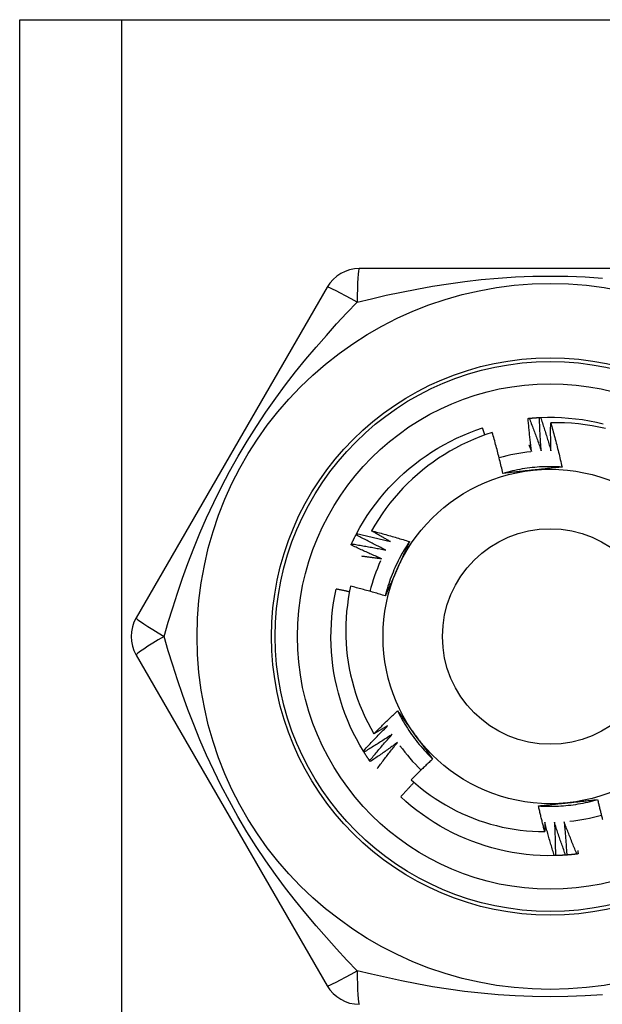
# Model space of a CAD drawing. Header units: inches. Extents: x 3.3 to 95.3, y 5.9 to 50.1.
# Tile 44 of 55: x 21.499 to 21.808, y 34.473 to 34.995. Entities that reach past the tile are written whole.
import ezdxf

# ---------------------------------------------------------------- set-up
doc = ezdxf.new("R2010")
doc.units = ezdxf.units.IN
doc.header["$MEASUREMENT"] = 0
doc.layers.add('Visible Edges(ANSI)', color=7, linetype='Continuous', lineweight=25)
doc.layers.add('Visible Tangent Edges(ANSI)', color=7, linetype='Continuous', lineweight=25)

msp = doc.modelspace()

# ---------------------------------------------------------------- linework, layer by layer
at = {"layer": 'Visible Edges(ANSI)'}
for p, q in [((21.49908, 34.99457), (21.55293, 34.99457)), ((21.49908, 21.54575), (21.49908, 34.99457)), ((21.55293, 34.99457), (22.00723, 34.99457)), ((21.88122, 34.86268), (21.67893, 34.86268)), ((21.66188, 34.85283), (21.56073, 34.67764)), ((21.67721, 34.72171), (21.67749, 34.72225)), ((21.56073, 34.65795), (21.66188, 34.48275)), ((21.68141, 34.60652), (21.68109, 34.60703)), ((21.68473, 34.60148), (21.68438, 34.60198)), ((21.7828, 34.55168), (21.7822, 34.55167))]:
    msp.add_line(p, q, dxfattribs=at)
at = {"layer": 'Visible Edges(ANSI)', "flags": 128}
for points in [[(21.77494, 34.78382), (21.77865, 34.78393), (21.78237, 34.78391), (21.78609, 34.78378), (21.7898, 34.78353), (21.79351, 34.78316), (21.79719, 34.78267), (21.80086, 34.78206), (21.80451, 34.78134), (21.80814, 34.78049)], [(21.76832, 34.78334), (21.76835, 34.78334), (21.76837, 34.78334), (21.7684, 34.78335), (21.76842, 34.78335), (21.76845, 34.78335), (21.76847, 34.78335), (21.7685, 34.78336), (21.76852, 34.78336), (21.76855, 34.78336), (21.76857, 34.78336), (21.7686, 34.78337), (21.76862, 34.78337), (21.76865, 34.78337), (21.76867, 34.78337), (21.7687, 34.78338), (21.76872, 34.78338), (21.76875, 34.78338), (21.76877, 34.78338), (21.7688, 34.78339), (21.76882, 34.78339), (21.76885, 34.78339), (21.76887, 34.78339), (21.7689, 34.7834), (21.76892, 34.7834)], [(21.77022, 34.76573), (21.77013, 34.76646), (21.77003, 34.76719), (21.76994, 34.76792), (21.76985, 34.76865), (21.76976, 34.76939), (21.76967, 34.77012), (21.76958, 34.77085), (21.7695, 34.77158), (21.76941, 34.77232), (21.76933, 34.77305), (21.76925, 34.77378), (21.76917, 34.77452), (21.76909, 34.77525), (21.76901, 34.77599), (21.76894, 34.77672), (21.76886, 34.77746), (21.76879, 34.77819), (21.76872, 34.77893), (21.76865, 34.77966), (21.76858, 34.7804), (21.76851, 34.78113), (21.76845, 34.78187), (21.76838, 34.7826), (21.76832, 34.78334)], [(21.76892, 34.7834), (21.76915, 34.78342), (21.76937, 34.78344), (21.7696, 34.78346), (21.76982, 34.78348), (21.77005, 34.7835), (21.77027, 34.78352), (21.7705, 34.78354), (21.77072, 34.78356), (21.77095, 34.78358), (21.77117, 34.78359), (21.7714, 34.78361), (21.77162, 34.78363), (21.77185, 34.78364), (21.77208, 34.78366), (21.7723, 34.78367), (21.77253, 34.78369), (21.77275, 34.7837), (21.77298, 34.78372), (21.7732, 34.78373), (21.77343, 34.78375), (21.77366, 34.78376), (21.77388, 34.78377), (21.77411, 34.78378), (21.77433, 34.78379)], [(21.76892, 34.7834), (21.7692, 34.78268), (21.76948, 34.78197), (21.76976, 34.78125), (21.77004, 34.78054), (21.77032, 34.77982), (21.77059, 34.77911), (21.77087, 34.77839), (21.77114, 34.77767), (21.77141, 34.77695), (21.77168, 34.77623), (21.77195, 34.77551), (21.77222, 34.77479), (21.77248, 34.77407), (21.77275, 34.77335), (21.77301, 34.77263), (21.77327, 34.77191), (21.77353, 34.77118), (21.77379, 34.77046), (21.77405, 34.76973), (21.77431, 34.76901), (21.77456, 34.76828), (21.77482, 34.76756), (21.77507, 34.76683), (21.77532, 34.76611)], [(21.77433, 34.78379), (21.77436, 34.78379), (21.77438, 34.7838), (21.77441, 34.7838), (21.77443, 34.7838), (21.77446, 34.7838), (21.77448, 34.7838), (21.77451, 34.7838), (21.77453, 34.7838), (21.77456, 34.7838), (21.77458, 34.78381), (21.77461, 34.78381), (21.77463, 34.78381), (21.77466, 34.78381), (21.77469, 34.78381), (21.77471, 34.78381), (21.77474, 34.78381), (21.77476, 34.78381), (21.77479, 34.78381), (21.77481, 34.78382), (21.77484, 34.78382), (21.77486, 34.78382), (21.77489, 34.78382), (21.77491, 34.78382), (21.77494, 34.78382)], [(21.77532, 34.76611), (21.77526, 34.76684), (21.7752, 34.76758), (21.77515, 34.76831), (21.7751, 34.76905), (21.77504, 34.76978), (21.77499, 34.77052), (21.77494, 34.77126), (21.7749, 34.77199), (21.77485, 34.77273), (21.77481, 34.77347), (21.77476, 34.7742), (21.77472, 34.77494), (21.77468, 34.77568), (21.77464, 34.77642), (21.7746, 34.77715), (21.77457, 34.77789), (21.77453, 34.77863), (21.7745, 34.77937), (21.77447, 34.7801), (21.77444, 34.78084), (21.77441, 34.78158), (21.77438, 34.78232), (21.77436, 34.78306), (21.77433, 34.78379)], [(21.77494, 34.78382), (21.77518, 34.78309), (21.77542, 34.78237), (21.77567, 34.78164), (21.77591, 34.78091), (21.77615, 34.78018), (21.77638, 34.77945), (21.77662, 34.77872), (21.77686, 34.77799), (21.77709, 34.77725), (21.77732, 34.77652), (21.77755, 34.77579), (21.77778, 34.77506), (21.77801, 34.77432), (21.77824, 34.77359), (21.77846, 34.77285), (21.77869, 34.77212), (21.77891, 34.77138), (21.77913, 34.77065), (21.77935, 34.76991), (21.77957, 34.76917), (21.77978, 34.76844), (21.78, 34.7677), (21.78021, 34.76696), (21.78043, 34.76622)], [(21.78043, 34.76622), (21.78041, 34.76684), (21.7804, 34.76745), (21.78038, 34.76807), (21.78037, 34.76868), (21.78036, 34.7693), (21.78034, 34.76991), (21.78033, 34.77053), (21.78032, 34.77114), (21.78032, 34.77176), (21.78031, 34.77237), (21.7803, 34.77299), (21.7803, 34.7736), (21.78029, 34.77422), (21.78029, 34.77483), (21.78029, 34.77545), (21.78029, 34.77607), (21.78029, 34.77668), (21.78029, 34.7773), (21.78029, 34.77791), (21.78029, 34.77853), (21.7803, 34.77914), (21.7803, 34.77976), (21.78031, 34.78038), (21.78031, 34.78099)], [(21.80936, 34.77797), (21.80579, 34.77876), (21.80219, 34.77943), (21.79858, 34.77998), (21.79495, 34.78042), (21.79131, 34.78074), (21.78765, 34.78094), (21.78398, 34.78103), (21.78031, 34.78099)], [(21.78031, 34.78099), (21.78059, 34.78002), (21.78087, 34.77905), (21.78114, 34.77808), (21.78141, 34.77711), (21.78168, 34.77614), (21.78195, 34.77517), (21.78221, 34.77419), (21.78247, 34.77322), (21.78273, 34.77225), (21.78299, 34.77127), (21.78324, 34.77029), (21.78349, 34.76932), (21.78374, 34.76834), (21.78399, 34.76736), (21.78423, 34.76638), (21.78447, 34.76541), (21.78471, 34.76443), (21.78495, 34.76345), (21.78518, 34.76246), (21.78541, 34.76148), (21.78564, 34.7605), (21.78587, 34.75952), (21.78609, 34.75853), (21.78631, 34.75755)], [(21.67749, 34.72225), (21.67929, 34.7255), (21.68119, 34.7287), (21.68319, 34.73184), (21.68529, 34.73491), (21.68749, 34.73791), (21.68978, 34.74084), (21.69217, 34.74369), (21.69464, 34.74647), (21.69721, 34.74917), (21.69985, 34.75178), (21.70258, 34.7543), (21.70539, 34.75674), (21.70828, 34.75909), (21.71124, 34.76134), (21.71427, 34.7635), (21.71737, 34.76556), (21.72054, 34.76751), (21.72376, 34.76937), (21.72704, 34.77112), (21.73038, 34.77277), (21.73377, 34.7743), (21.7372, 34.77573), (21.74068, 34.77705), (21.7442, 34.77826)], [(21.74936, 34.77584), (21.74602, 34.77473), (21.74272, 34.77351), (21.73944, 34.77219), (21.73622, 34.77077), (21.73304, 34.76925), (21.72991, 34.76763), (21.72684, 34.76592), (21.72383, 34.76411), (21.72087, 34.7622), (21.71798, 34.76021), (21.71515, 34.75812), (21.71239, 34.75595), (21.7097, 34.75368), (21.70708, 34.75133), (21.70453, 34.7489), (21.70205, 34.74638), (21.69967, 34.74379), (21.69736, 34.74113), (21.69515, 34.7384), (21.69302, 34.7356), (21.69099, 34.73273), (21.68905, 34.72981), (21.6872, 34.72682), (21.68545, 34.72377)], [(21.74546, 34.77453), (21.74541, 34.77468), (21.74536, 34.77484), (21.7453, 34.775), (21.74525, 34.77515), (21.7452, 34.77531), (21.74515, 34.77546), (21.7451, 34.77562), (21.74504, 34.77577), (21.74499, 34.77593), (21.74494, 34.77608), (21.74489, 34.77624), (21.74483, 34.77639), (21.74478, 34.77655), (21.74473, 34.7767), (21.74468, 34.77686), (21.74462, 34.77701), (21.74457, 34.77717), (21.74452, 34.77733), (21.74446, 34.77748), (21.74441, 34.77764), (21.74436, 34.77779), (21.74431, 34.77795), (21.74425, 34.7781), (21.7442, 34.77826)], [(21.75499, 34.7542), (21.75479, 34.75511), (21.75457, 34.75602), (21.75436, 34.75692), (21.75415, 34.75783), (21.75393, 34.75874), (21.75371, 34.75964), (21.75349, 34.76055), (21.75326, 34.76145), (21.75303, 34.76235), (21.75281, 34.76326), (21.75257, 34.76416), (21.75234, 34.76506), (21.7521, 34.76596), (21.75187, 34.76686), (21.75163, 34.76776), (21.75138, 34.76866), (21.75114, 34.76956), (21.75089, 34.77046), (21.75064, 34.77136), (21.75039, 34.77226), (21.75014, 34.77315), (21.74988, 34.77405), (21.74962, 34.77494), (21.74936, 34.77584)], [(21.76879, 34.76924), (21.76885, 34.76909), (21.76891, 34.76895), (21.76897, 34.7688), (21.76903, 34.76866), (21.76909, 34.76851), (21.76915, 34.76836), (21.76921, 34.76822), (21.76927, 34.76807), (21.76933, 34.76792), (21.76939, 34.76778), (21.76945, 34.76763), (21.76951, 34.76749), (21.76957, 34.76734), (21.76963, 34.76719), (21.76969, 34.76705), (21.76975, 34.7669), (21.76981, 34.76675), (21.76987, 34.76661), (21.76993, 34.76646), (21.76998, 34.76631), (21.77004, 34.76617), (21.7701, 34.76602), (21.77016, 34.76587), (21.77022, 34.76573)], [(21.78631, 34.75754), (21.78499, 34.75762), (21.78368, 34.75768), (21.78236, 34.75773), (21.78104, 34.75775), (21.77972, 34.75775), (21.7784, 34.75774), (21.77708, 34.7577), (21.77576, 34.75765), (21.77445, 34.75758), (21.77313, 34.75748), (21.77182, 34.75737), (21.7705, 34.75724), (21.76919, 34.75709), (21.76788, 34.75692), (21.76658, 34.75674), (21.76528, 34.75653), (21.76398, 34.7563), (21.76268, 34.75606), (21.76139, 34.7558), (21.7601, 34.75552), (21.75882, 34.75521), (21.75754, 34.75489), (21.75626, 34.75456), (21.75499, 34.7542)], [(21.77082, 34.75589), (21.77015, 34.75582), (21.76949, 34.75575), (21.76882, 34.75568), (21.76816, 34.75561), (21.7675, 34.75554), (21.76684, 34.75547), (21.76617, 34.7554), (21.76551, 34.75533), (21.76485, 34.75526), (21.76419, 34.75519), (21.76353, 34.75512), (21.76287, 34.75505), (21.76222, 34.75498), (21.76156, 34.75491), (21.7609, 34.75484), (21.76024, 34.75477), (21.75959, 34.7547), (21.75893, 34.75463), (21.75827, 34.75456), (21.75762, 34.75449), (21.75696, 34.75441), (21.7563, 34.75434), (21.75565, 34.75427), (21.75499, 34.7542)], [(21.78631, 34.75755), (21.78567, 34.75748), (21.78503, 34.75741), (21.78439, 34.75734), (21.78374, 34.75727), (21.7831, 34.7572), (21.78246, 34.75713), (21.78182, 34.75706), (21.78117, 34.75699), (21.78053, 34.75692), (21.77988, 34.75685), (21.77924, 34.75678), (21.7786, 34.75671), (21.77795, 34.75664), (21.7773, 34.75658), (21.77666, 34.75651), (21.77601, 34.75644), (21.77536, 34.75637), (21.77472, 34.7563), (21.77407, 34.75623), (21.77342, 34.75616), (21.77277, 34.7561), (21.77212, 34.75603), (21.77147, 34.75596), (21.77082, 34.75589)], [(21.6748, 34.71685), (21.6749, 34.71705), (21.67499, 34.71726), (21.67509, 34.71746), (21.67519, 34.71767), (21.67528, 34.71787), (21.67538, 34.71808), (21.67548, 34.71828), (21.67558, 34.71848), (21.67568, 34.71869), (21.67578, 34.71889), (21.67588, 34.71909), (21.67598, 34.7193), (21.67608, 34.7195), (21.67618, 34.7197), (21.67628, 34.7199), (21.67638, 34.7201), (21.67648, 34.72031), (21.67659, 34.72051), (21.67669, 34.72071), (21.67679, 34.72091), (21.6769, 34.72111), (21.677, 34.72131), (21.6771, 34.72151), (21.67721, 34.72171)], [(21.69295, 34.71359), (21.69229, 34.71391), (21.69162, 34.71423), (21.69096, 34.71456), (21.6903, 34.71489), (21.68964, 34.71522), (21.68898, 34.71555), (21.68832, 34.71588), (21.68766, 34.71621), (21.687, 34.71654), (21.68635, 34.71688), (21.68569, 34.71722), (21.68503, 34.71756), (21.68438, 34.71789), (21.68372, 34.71824), (21.68307, 34.71858), (21.68241, 34.71892), (21.68176, 34.71926), (21.68111, 34.71961), (21.68046, 34.71996), (21.67981, 34.72031), (21.67916, 34.72066), (21.67851, 34.72101), (21.67786, 34.72136), (21.67721, 34.72171)], [(21.67749, 34.72225), (21.67824, 34.72209), (21.67899, 34.72193), (21.67974, 34.72177), (21.68049, 34.72161), (21.68124, 34.72144), (21.68199, 34.72128), (21.68274, 34.72111), (21.68349, 34.72094), (21.68424, 34.72077), (21.68499, 34.7206), (21.68574, 34.72043), (21.68649, 34.72025), (21.68724, 34.72008), (21.68798, 34.7199), (21.68873, 34.71972), (21.68948, 34.71954), (21.69022, 34.71936), (21.69097, 34.71917), (21.69172, 34.71899), (21.69246, 34.7188), (21.69321, 34.71862), (21.69395, 34.71843), (21.6947, 34.71824), (21.69544, 34.71805)], [(21.68545, 34.72377), (21.68629, 34.72356), (21.68713, 34.72334), (21.68797, 34.72312), (21.6888, 34.7229), (21.68964, 34.72267), (21.69048, 34.72245), (21.69132, 34.72222), (21.69215, 34.72199), (21.69299, 34.72176), (21.69382, 34.72153), (21.69466, 34.72129), (21.69549, 34.72105), (21.69633, 34.72082), (21.69716, 34.72058), (21.69799, 34.72033), (21.69882, 34.72009), (21.69966, 34.71984), (21.70049, 34.7196), (21.70132, 34.71935), (21.70215, 34.7191), (21.70298, 34.71884), (21.70381, 34.71859), (21.70464, 34.71833), (21.70546, 34.71807)], [(21.69544, 34.71805), (21.69502, 34.71828), (21.6946, 34.71851), (21.69418, 34.71874), (21.69377, 34.71898), (21.69335, 34.71921), (21.69293, 34.71945), (21.69251, 34.71968), (21.69209, 34.71992), (21.69168, 34.72016), (21.69126, 34.72039), (21.69084, 34.72063), (21.69043, 34.72087), (21.69001, 34.72111), (21.68959, 34.72135), (21.68918, 34.72159), (21.68876, 34.72183), (21.68835, 34.72207), (21.68793, 34.72231), (21.68752, 34.72255), (21.6871, 34.7228), (21.68669, 34.72304), (21.68628, 34.72328), (21.68586, 34.72353), (21.68545, 34.72377)], [(21.67455, 34.7163), (21.67456, 34.71632), (21.67457, 34.71635), (21.67458, 34.71637), (21.67459, 34.71639), (21.6746, 34.71642), (21.67461, 34.71644), (21.67462, 34.71646), (21.67463, 34.71648), (21.67464, 34.71651), (21.67465, 34.71653), (21.67466, 34.71655), (21.67467, 34.71658), (21.67469, 34.7166), (21.6747, 34.71662), (21.67471, 34.71664), (21.67472, 34.71667), (21.67473, 34.71669), (21.67474, 34.71671), (21.67475, 34.71674), (21.67476, 34.71676), (21.67477, 34.71678), (21.67478, 34.7168), (21.67479, 34.71683), (21.6748, 34.71685)], [(21.69069, 34.709), (21.69001, 34.70929), (21.68933, 34.70958), (21.68865, 34.70987), (21.68798, 34.71016), (21.6873, 34.71046), (21.68662, 34.71075), (21.68595, 34.71105), (21.68527, 34.71135), (21.6846, 34.71165), (21.68392, 34.71195), (21.68325, 34.71225), (21.68258, 34.71255), (21.68191, 34.71286), (21.68123, 34.71317), (21.68056, 34.71347), (21.67989, 34.71378), (21.67922, 34.71409), (21.67855, 34.7144), (21.67788, 34.71472), (21.67722, 34.71503), (21.67655, 34.71535), (21.67588, 34.71566), (21.67521, 34.71598), (21.67455, 34.7163)], [(21.6748, 34.71685), (21.67556, 34.71673), (21.67632, 34.71661), (21.67708, 34.71649), (21.67783, 34.71636), (21.67859, 34.71624), (21.67935, 34.71611), (21.68011, 34.71598), (21.68086, 34.71586), (21.68162, 34.71572), (21.68238, 34.71559), (21.68313, 34.71546), (21.68389, 34.71532), (21.68465, 34.71519), (21.6854, 34.71505), (21.68616, 34.71491), (21.68691, 34.71477), (21.68767, 34.71462), (21.68842, 34.71448), (21.68918, 34.71434), (21.68993, 34.71419), (21.69069, 34.71404), (21.69144, 34.71389), (21.6922, 34.71374), (21.69295, 34.71359)], [(21.70547, 34.71807), (21.70474, 34.71697), (21.70403, 34.71586), (21.70333, 34.71474), (21.70265, 34.71361), (21.70199, 34.71247), (21.70134, 34.71132), (21.70072, 34.71016), (21.7001, 34.70899), (21.69951, 34.70781), (21.69893, 34.70662), (21.69837, 34.70543), (21.69783, 34.70423), (21.6973, 34.70302), (21.69679, 34.7018), (21.6963, 34.70058), (21.69583, 34.69935), (21.69537, 34.69811), (21.69494, 34.69686), (21.69452, 34.69561), (21.69412, 34.69436), (21.69374, 34.69309), (21.69337, 34.69183), (21.69303, 34.69055), (21.69271, 34.68927)], [(21.70546, 34.71807), (21.7052, 34.71748), (21.70494, 34.71689), (21.70468, 34.7163), (21.70442, 34.71571), (21.70416, 34.71512), (21.7039, 34.71452), (21.70364, 34.71393), (21.70338, 34.71334), (21.70312, 34.71275), (21.70285, 34.71216), (21.70259, 34.71156), (21.70233, 34.71097), (21.70207, 34.71038), (21.7018, 34.70979), (21.70154, 34.70919), (21.70127, 34.7086), (21.70101, 34.708), (21.70075, 34.70741), (21.70048, 34.70681), (21.70022, 34.70621), (21.69995, 34.70562), (21.69968, 34.70502), (21.69942, 34.70442), (21.69915, 34.70382)], [(21.6801, 34.71045), (21.68054, 34.71039), (21.68098, 34.71034), (21.68143, 34.71028), (21.68187, 34.71023), (21.68231, 34.71017), (21.68275, 34.71011), (21.68319, 34.71006), (21.68363, 34.71), (21.68407, 34.70994), (21.68452, 34.70988), (21.68496, 34.70982), (21.6854, 34.70976), (21.68584, 34.7097), (21.68628, 34.70964), (21.68672, 34.70958), (21.68716, 34.70952), (21.6876, 34.70945), (21.68804, 34.70939), (21.68849, 34.70933), (21.68893, 34.70926), (21.68937, 34.7092), (21.68981, 34.70913), (21.69025, 34.70907), (21.69069, 34.709)], [(21.69915, 34.70382), (21.69888, 34.70321), (21.69861, 34.7026), (21.69834, 34.70199), (21.69806, 34.70138), (21.69779, 34.70078), (21.69752, 34.70017), (21.69725, 34.69956), (21.69698, 34.69895), (21.69671, 34.69835), (21.69644, 34.69774), (21.69618, 34.69713), (21.69591, 34.69653), (21.69564, 34.69592), (21.69537, 34.69532), (21.6951, 34.69471), (21.69483, 34.69411), (21.69457, 34.6935), (21.6943, 34.6929), (21.69403, 34.69229), (21.69377, 34.69169), (21.6935, 34.69109), (21.69324, 34.69048), (21.69297, 34.68988), (21.69271, 34.68928)], [(21.68109, 34.60703), (21.6792, 34.61023), (21.67741, 34.61349), (21.67572, 34.61681), (21.67414, 34.62018), (21.67267, 34.6236), (21.67131, 34.62706), (21.67006, 34.63056), (21.66893, 34.63411), (21.6679, 34.63768), (21.667, 34.64129), (21.66621, 34.64492), (21.66553, 34.64858), (21.66498, 34.65226), (21.66454, 34.65596), (21.66422, 34.65966), (21.66402, 34.66338), (21.66394, 34.6671), (21.66397, 34.67082), (21.66413, 34.67453), (21.6644, 34.67824), (21.6648, 34.68194), (21.66531, 34.68563), (21.66594, 34.68929), (21.66669, 34.69294)], [(21.67372, 34.69144), (21.67342, 34.6915), (21.67313, 34.69157), (21.67284, 34.69163), (21.67255, 34.6917), (21.67225, 34.69176), (21.67196, 34.69182), (21.67167, 34.69189), (21.67138, 34.69195), (21.67108, 34.69201), (21.67079, 34.69208), (21.6705, 34.69214), (21.67021, 34.6922), (21.66991, 34.69227), (21.66962, 34.69233), (21.66933, 34.69239), (21.66903, 34.69245), (21.66874, 34.69251), (21.66845, 34.69257), (21.66815, 34.69264), (21.66786, 34.6927), (21.66757, 34.69276), (21.66727, 34.69282), (21.66698, 34.69288), (21.66669, 34.69294)], [(21.67433, 34.69443), (21.67366, 34.69112), (21.67308, 34.6878), (21.67261, 34.68446), (21.67224, 34.68111), (21.67197, 34.67774), (21.67181, 34.67436), (21.67176, 34.67098), (21.67181, 34.6676), (21.67197, 34.66422), (21.67223, 34.66085), (21.6726, 34.6575), (21.67307, 34.65416), (21.67364, 34.65083), (21.67432, 34.64753), (21.6751, 34.64425), (21.67599, 34.641), (21.67698, 34.63777), (21.67806, 34.63457), (21.67926, 34.63141), (21.68055, 34.62828), (21.68193, 34.62519), (21.68342, 34.62216), (21.685, 34.61918), (21.68666, 34.61625)], [(21.69271, 34.68928), (21.69195, 34.68951), (21.69118, 34.68974), (21.69042, 34.68997), (21.68966, 34.6902), (21.6889, 34.69043), (21.68814, 34.69065), (21.68737, 34.69088), (21.68661, 34.6911), (21.68585, 34.69132), (21.68508, 34.69154), (21.68432, 34.69175), (21.68355, 34.69197), (21.68279, 34.69218), (21.68202, 34.6924), (21.68125, 34.69261), (21.68049, 34.69282), (21.67972, 34.69302), (21.67895, 34.69323), (21.67818, 34.69343), (21.67741, 34.69363), (21.67664, 34.69383), (21.67588, 34.69403), (21.67511, 34.69423), (21.67433, 34.69443)], [(21.68666, 34.61625), (21.68718, 34.61676), (21.68769, 34.61727), (21.6882, 34.61778), (21.68872, 34.6183), (21.68924, 34.61881), (21.68975, 34.61931), (21.69027, 34.61982), (21.69079, 34.62033), (21.69131, 34.62084), (21.69183, 34.62134), (21.69235, 34.62185), (21.69288, 34.62235), (21.6934, 34.62285), (21.69393, 34.62335), (21.69445, 34.62385), (21.69498, 34.62435), (21.69551, 34.62485), (21.69604, 34.62535), (21.69656, 34.62585), (21.6971, 34.62634), (21.69763, 34.62684), (21.69816, 34.62733), (21.69869, 34.62783), (21.69923, 34.62832)], [(21.69923, 34.62832), (21.69961, 34.6278), (21.69999, 34.62728), (21.70037, 34.62676), (21.70075, 34.62623), (21.70114, 34.62571), (21.70152, 34.62519), (21.7019, 34.62467), (21.70228, 34.62415), (21.70266, 34.62362), (21.70305, 34.6231), (21.70343, 34.62258), (21.70381, 34.62205), (21.70419, 34.62153), (21.70457, 34.621), (21.70496, 34.62048), (21.70534, 34.61995), (21.70572, 34.61943), (21.7061, 34.6189), (21.70649, 34.61837), (21.70687, 34.61784), (21.70726, 34.61732), (21.70764, 34.61679), (21.70802, 34.61626), (21.70841, 34.61573)], [(21.69923, 34.62832), (21.69982, 34.62714), (21.70043, 34.62597), (21.70105, 34.6248), (21.70169, 34.62365), (21.70235, 34.62251), (21.70302, 34.62137), (21.70371, 34.62025), (21.70441, 34.61913), (21.70514, 34.61803), (21.70587, 34.61693), (21.70663, 34.61585), (21.7074, 34.61478), (21.70818, 34.61372), (21.70898, 34.61267), (21.7098, 34.61163), (21.71063, 34.61061), (21.71147, 34.6096), (21.71233, 34.6086), (21.71321, 34.60761), (21.71409, 34.60663), (21.715, 34.60567), (21.71591, 34.60472), (21.71684, 34.60379), (21.71779, 34.60287)], [(21.68109, 34.60703), (21.68161, 34.6076), (21.68213, 34.60817), (21.68265, 34.60873), (21.68317, 34.6093), (21.68369, 34.60986), (21.68422, 34.61042), (21.68474, 34.61098), (21.68527, 34.61154), (21.68579, 34.6121), (21.68632, 34.61266), (21.68685, 34.61322), (21.68738, 34.61377), (21.68791, 34.61433), (21.68844, 34.61488), (21.68898, 34.61544), (21.68951, 34.61599), (21.69005, 34.61654), (21.69058, 34.61709), (21.69112, 34.61764), (21.69166, 34.61819), (21.6922, 34.61874), (21.69274, 34.61928), (21.69328, 34.61983), (21.69383, 34.62037)], [(21.69383, 34.62037), (21.69353, 34.6202), (21.69323, 34.62002), (21.69294, 34.61985), (21.69264, 34.61967), (21.69234, 34.6195), (21.69204, 34.61933), (21.69175, 34.61915), (21.69145, 34.61898), (21.69115, 34.61881), (21.69085, 34.61863), (21.69056, 34.61846), (21.69026, 34.61829), (21.68996, 34.61812), (21.68966, 34.61795), (21.68936, 34.61777), (21.68906, 34.6176), (21.68876, 34.61743), (21.68846, 34.61726), (21.68816, 34.61709), (21.68786, 34.61692), (21.68756, 34.61675), (21.68726, 34.61658), (21.68696, 34.61641), (21.68666, 34.61625)], [(21.6964, 34.61596), (21.69579, 34.61555), (21.69517, 34.61515), (21.69455, 34.61474), (21.69394, 34.61434), (21.69332, 34.61393), (21.6927, 34.61353), (21.69208, 34.61313), (21.69146, 34.61273), (21.69084, 34.61234), (21.69021, 34.61194), (21.68959, 34.61155), (21.68897, 34.61115), (21.68834, 34.61076), (21.68771, 34.61037), (21.68709, 34.60998), (21.68646, 34.60959), (21.68583, 34.6092), (21.6852, 34.60881), (21.68457, 34.60843), (21.68394, 34.60804), (21.68331, 34.60766), (21.68268, 34.60728), (21.68205, 34.6069), (21.68141, 34.60652)], [(21.68438, 34.60198), (21.68487, 34.60257), (21.68536, 34.60316), (21.68585, 34.60375), (21.68634, 34.60434), (21.68683, 34.60493), (21.68732, 34.60552), (21.68782, 34.60611), (21.68832, 34.6067), (21.68881, 34.60728), (21.68931, 34.60787), (21.68981, 34.60845), (21.69031, 34.60904), (21.69081, 34.60962), (21.69131, 34.6102), (21.69182, 34.61078), (21.69232, 34.61136), (21.69283, 34.61194), (21.69334, 34.61251), (21.69384, 34.61309), (21.69435, 34.61367), (21.69486, 34.61424), (21.69538, 34.61481), (21.69589, 34.61539), (21.6964, 34.61596)], [(21.70841, 34.61573), (21.7088, 34.61519), (21.7092, 34.61465), (21.70959, 34.61411), (21.70998, 34.61357), (21.71037, 34.61303), (21.71076, 34.61249), (21.71115, 34.61195), (21.71155, 34.61141), (21.71194, 34.61088), (21.71233, 34.61034), (21.71272, 34.6098), (21.71311, 34.60927), (21.7135, 34.60873), (21.71389, 34.6082), (21.71428, 34.60766), (21.71467, 34.60713), (21.71506, 34.6066), (21.71545, 34.60606), (21.71584, 34.60553), (21.71623, 34.605), (21.71662, 34.60446), (21.71701, 34.60393), (21.7174, 34.6034), (21.71779, 34.60287)], [(21.68438, 34.60198), (21.68425, 34.60216), (21.68413, 34.60235), (21.684, 34.60254), (21.68387, 34.60273), (21.68375, 34.60291), (21.68362, 34.6031), (21.68349, 34.60329), (21.68337, 34.60348), (21.68324, 34.60366), (21.68312, 34.60385), (21.68299, 34.60404), (21.68287, 34.60423), (21.68275, 34.60442), (21.68262, 34.60461), (21.6825, 34.6048), (21.68238, 34.60499), (21.68226, 34.60518), (21.68213, 34.60537), (21.68201, 34.60556), (21.68189, 34.60575), (21.68177, 34.60594), (21.68165, 34.60614), (21.68153, 34.60633), (21.68141, 34.60652)], [(21.69921, 34.61169), (21.69861, 34.61125), (21.69802, 34.61081), (21.69742, 34.61037), (21.69683, 34.60994), (21.69623, 34.6095), (21.69563, 34.60907), (21.69503, 34.60864), (21.69444, 34.60821), (21.69383, 34.60778), (21.69323, 34.60735), (21.69263, 34.60693), (21.69203, 34.6065), (21.69142, 34.60607), (21.69082, 34.60565), (21.69021, 34.60523), (21.68961, 34.60481), (21.689, 34.60439), (21.68839, 34.60397), (21.68778, 34.60355), (21.68717, 34.60314), (21.68656, 34.60272), (21.68595, 34.60231), (21.68534, 34.60189), (21.68473, 34.60148)], [(21.68844, 34.5978), (21.68888, 34.59839), (21.68932, 34.59897), (21.68975, 34.59956), (21.69019, 34.60014), (21.69063, 34.60073), (21.69107, 34.60131), (21.69152, 34.6019), (21.69196, 34.60248), (21.69241, 34.60306), (21.69285, 34.60364), (21.6933, 34.60422), (21.69375, 34.6048), (21.6942, 34.60538), (21.69465, 34.60595), (21.6951, 34.60653), (21.69555, 34.60711), (21.696, 34.60768), (21.69646, 34.60826), (21.69691, 34.60883), (21.69737, 34.6094), (21.69783, 34.60997), (21.69829, 34.61055), (21.69875, 34.61112), (21.69921, 34.61169)], [(21.71779, 34.60287), (21.7173, 34.60242), (21.71682, 34.60197), (21.71634, 34.60152), (21.71586, 34.60107), (21.71538, 34.60062), (21.7149, 34.60017), (21.71443, 34.59971), (21.71395, 34.59926), (21.71347, 34.5988), (21.713, 34.59835), (21.71253, 34.59789), (21.71205, 34.59743), (21.71158, 34.59698), (21.71111, 34.59652), (21.71064, 34.59606), (21.71017, 34.5956), (21.7097, 34.59513), (21.70923, 34.59467), (21.70876, 34.59421), (21.7083, 34.59374), (21.70783, 34.59328), (21.70737, 34.59281), (21.7069, 34.59235), (21.70644, 34.59188)], [(21.70644, 34.59188), (21.70886, 34.58973), (21.71135, 34.58766), (21.71389, 34.58567), (21.7165, 34.58376), (21.71916, 34.58193), (21.72187, 34.58018), (21.72464, 34.57851), (21.72746, 34.57693), (21.73033, 34.57544), (21.73325, 34.57404), (21.73621, 34.57272), (21.73922, 34.5715), (21.74225, 34.57037), (21.74532, 34.56934), (21.74841, 34.5684), (21.75153, 34.56756), (21.75468, 34.56682), (21.75784, 34.56617), (21.76102, 34.56563), (21.76422, 34.56518), (21.76744, 34.56484), (21.77066, 34.56459), (21.7739, 34.56444), (21.77714, 34.5644)], [(21.70796, 34.59051), (21.70766, 34.5902), (21.70736, 34.58988), (21.70706, 34.58957), (21.70677, 34.58925), (21.70647, 34.58893), (21.70617, 34.58862), (21.70587, 34.5883), (21.70557, 34.58798), (21.70528, 34.58766), (21.70498, 34.58735), (21.70469, 34.58703), (21.70439, 34.58671), (21.70409, 34.58639), (21.7038, 34.58607), (21.7035, 34.58575), (21.70321, 34.58543), (21.70292, 34.58511), (21.70262, 34.58479), (21.70233, 34.58446), (21.70204, 34.58414), (21.70174, 34.58382), (21.70145, 34.5835), (21.70116, 34.58317), (21.70087, 34.58285)], [(21.7822, 34.55167), (21.77848, 34.55166), (21.77476, 34.55177), (21.77105, 34.552), (21.76734, 34.55235), (21.76365, 34.55282), (21.75998, 34.5534), (21.75633, 34.55411), (21.7527, 34.55492), (21.7491, 34.55586), (21.74553, 34.55691), (21.742, 34.55807), (21.7385, 34.55935), (21.73505, 34.56074), (21.73164, 34.56223), (21.72829, 34.56384), (21.72498, 34.56555), (21.72174, 34.56737), (21.71855, 34.56929), (21.71543, 34.57131), (21.71237, 34.57343), (21.70938, 34.57564), (21.70647, 34.57795), (21.70363, 34.58036), (21.70087, 34.58285)], [(21.77384, 34.57805), (21.77516, 34.57796), (21.77647, 34.5779), (21.77779, 34.57786), (21.77911, 34.57784), (21.78043, 34.57783), (21.78175, 34.57785), (21.78307, 34.57789), (21.78439, 34.57794), (21.7857, 34.57801), (21.78702, 34.5781), (21.78833, 34.57822), (21.78965, 34.57835), (21.79096, 34.5785), (21.79227, 34.57866), (21.79357, 34.57885), (21.79487, 34.57906), (21.79617, 34.57928), (21.79747, 34.57953), (21.79876, 34.57979), (21.80005, 34.58007), (21.80133, 34.58037), (21.80261, 34.58069), (21.80389, 34.58103), (21.80516, 34.58139)], [(21.78933, 34.5797), (21.79, 34.57977), (21.79066, 34.57984), (21.79133, 34.57991), (21.79199, 34.57998), (21.79265, 34.58005), (21.79331, 34.58012), (21.79398, 34.58018), (21.79464, 34.58025), (21.7953, 34.58032), (21.79596, 34.58039), (21.79662, 34.58046), (21.79728, 34.58053), (21.79793, 34.58061), (21.79859, 34.58068), (21.79925, 34.58075), (21.79991, 34.58082), (21.80057, 34.58089), (21.80122, 34.58096), (21.80188, 34.58103), (21.80253, 34.5811), (21.80319, 34.58117), (21.80385, 34.58124), (21.8045, 34.58132), (21.80516, 34.58139)], [(21.80516, 34.58139), (21.80527, 34.58088), (21.80539, 34.58037), (21.80551, 34.57986), (21.80563, 34.57936), (21.80575, 34.57885), (21.80587, 34.57834), (21.80599, 34.57783), (21.80611, 34.57733), (21.80623, 34.57682), (21.80635, 34.57631), (21.80648, 34.5758), (21.8066, 34.5753), (21.80673, 34.57479), (21.80685, 34.57429), (21.80698, 34.57378), (21.80711, 34.57327), (21.80723, 34.57277), (21.80736, 34.57226), (21.80749, 34.57176), (21.80762, 34.57125), (21.80775, 34.57075)], [(21.77384, 34.57804), (21.77448, 34.57811), (21.77512, 34.57818), (21.77576, 34.57825), (21.77641, 34.57832), (21.77705, 34.57839), (21.77769, 34.57846), (21.77833, 34.57853), (21.77898, 34.5786), (21.77962, 34.57867), (21.78027, 34.57874), (21.78091, 34.57881), (21.78155, 34.57887), (21.7822, 34.57894), (21.78285, 34.57901), (21.78349, 34.57908), (21.78414, 34.57915), (21.78479, 34.57922), (21.78543, 34.57929), (21.78608, 34.57935), (21.78673, 34.57942), (21.78738, 34.57949), (21.78803, 34.57956), (21.78868, 34.57963), (21.78933, 34.5797)], [(21.77714, 34.5644), (21.77699, 34.56496), (21.77685, 34.56553), (21.7767, 34.5661), (21.77656, 34.56666), (21.77641, 34.56723), (21.77627, 34.5678), (21.77613, 34.56836), (21.77599, 34.56893), (21.77585, 34.5695), (21.77571, 34.57007), (21.77557, 34.57063), (21.77543, 34.5712), (21.77529, 34.57177), (21.77516, 34.57234), (21.77502, 34.57291), (21.77489, 34.57348), (21.77475, 34.57405), (21.77462, 34.57462), (21.77449, 34.57519), (21.77436, 34.57576), (21.77422, 34.57633), (21.7741, 34.5769), (21.77397, 34.57747), (21.77384, 34.57804)], [(21.77717, 34.56941), (21.77717, 34.5692), (21.77717, 34.56899), (21.77717, 34.56878), (21.77717, 34.56857), (21.77717, 34.56837), (21.77717, 34.56816), (21.77717, 34.56795), (21.77717, 34.56774), (21.77717, 34.56753), (21.77717, 34.56732), (21.77716, 34.56711), (21.77716, 34.5669), (21.77716, 34.5667), (21.77716, 34.56649), (21.77716, 34.56628), (21.77716, 34.56607), (21.77716, 34.56586), (21.77715, 34.56565), (21.77715, 34.56544), (21.77715, 34.56523), (21.77715, 34.56502), (21.77715, 34.56482), (21.77714, 34.56461), (21.77714, 34.5644)], [(21.7822, 34.55167), (21.78197, 34.55241), (21.78175, 34.55314), (21.78153, 34.55387), (21.7813, 34.55461), (21.78108, 34.55535), (21.78087, 34.55608), (21.78065, 34.55682), (21.78043, 34.55756), (21.78022, 34.55829), (21.78, 34.55903), (21.77979, 34.55977), (21.77958, 34.56051), (21.77937, 34.56125), (21.77917, 34.56199), (21.77896, 34.56273), (21.77875, 34.56347), (21.77855, 34.56421), (21.77835, 34.56495), (21.77815, 34.56569), (21.77795, 34.56644), (21.77775, 34.56718), (21.77756, 34.56792), (21.77736, 34.56867), (21.77717, 34.56941)], [(21.78228, 34.56939), (21.78232, 34.56865), (21.78235, 34.56792), (21.78239, 34.56718), (21.78242, 34.56644), (21.78246, 34.56571), (21.78249, 34.56497), (21.78252, 34.56423), (21.78255, 34.56349), (21.78257, 34.56276), (21.7826, 34.56202), (21.78262, 34.56128), (21.78265, 34.56054), (21.78267, 34.55981), (21.78269, 34.55907), (21.7827, 34.55833), (21.78272, 34.55759), (21.78274, 34.55685), (21.78275, 34.55612), (21.78276, 34.55538), (21.78277, 34.55464), (21.78278, 34.5539), (21.78279, 34.55316), (21.7828, 34.55242), (21.7828, 34.55168)], [(21.78822, 34.55194), (21.78796, 34.55266), (21.7877, 34.55338), (21.78744, 34.5541), (21.78718, 34.55483), (21.78692, 34.55555), (21.78666, 34.55627), (21.78641, 34.557), (21.78615, 34.55772), (21.7859, 34.55845), (21.78565, 34.55917), (21.7854, 34.5599), (21.78515, 34.56063), (21.7849, 34.56135), (21.78466, 34.56208), (21.78441, 34.56281), (21.78417, 34.56354), (21.78393, 34.56427), (21.78369, 34.565), (21.78345, 34.56573), (21.78321, 34.56646), (21.78298, 34.56719), (21.78274, 34.56793), (21.78251, 34.56866), (21.78228, 34.56939)], [(21.78738, 34.56964), (21.78746, 34.5689), (21.78754, 34.56817), (21.78761, 34.56744), (21.78768, 34.5667), (21.78775, 34.56597), (21.78782, 34.56523), (21.78789, 34.5645), (21.78796, 34.56376), (21.78802, 34.56303), (21.78809, 34.56229), (21.78815, 34.56156), (21.78821, 34.56082), (21.78827, 34.56009), (21.78833, 34.55935), (21.78838, 34.55861), (21.78844, 34.55788), (21.78849, 34.55714), (21.78854, 34.5564), (21.78859, 34.55567), (21.78864, 34.55493), (21.78869, 34.55419), (21.78874, 34.55346), (21.78878, 34.55272), (21.78883, 34.55198)], [(21.79423, 34.55252), (21.79393, 34.55322), (21.79363, 34.55393), (21.79333, 34.55464), (21.79303, 34.55535), (21.79274, 34.55606), (21.79244, 34.55677), (21.79215, 34.55748), (21.79186, 34.55819), (21.79157, 34.5589), (21.79128, 34.55961), (21.79099, 34.56032), (21.79071, 34.56104), (21.79042, 34.56175), (21.79014, 34.56246), (21.78986, 34.56318), (21.78958, 34.56389), (21.7893, 34.56461), (21.78902, 34.56533), (21.78874, 34.56604), (21.78847, 34.56676), (21.7882, 34.56748), (21.78792, 34.5682), (21.78765, 34.56892), (21.78738, 34.56964)], [(21.79463, 34.55436), (21.79463, 34.55429), (21.79464, 34.55421), (21.79465, 34.55414), (21.79466, 34.55407), (21.79467, 34.55399), (21.79468, 34.55392), (21.79469, 34.55385), (21.79469, 34.55377), (21.7947, 34.5537), (21.79471, 34.55362), (21.79472, 34.55355), (21.79473, 34.55348), (21.79474, 34.5534), (21.79474, 34.55333), (21.79475, 34.55326), (21.79476, 34.55318), (21.79477, 34.55311), (21.79478, 34.55303), (21.79478, 34.55296), (21.79479, 34.55289), (21.7948, 34.55281), (21.79481, 34.55274), (21.79482, 34.55267), (21.79483, 34.55259)], [(21.78822, 34.55194), (21.788, 34.55192), (21.78777, 34.55191), (21.78755, 34.55189), (21.78732, 34.55188), (21.7871, 34.55186), (21.78687, 34.55185), (21.78664, 34.55184), (21.78642, 34.55183), (21.78619, 34.55181), (21.78597, 34.5518), (21.78574, 34.55179), (21.78552, 34.55178), (21.78529, 34.55177), (21.78506, 34.55176), (21.78484, 34.55175), (21.78461, 34.55174), (21.78439, 34.55173), (21.78416, 34.55172), (21.78393, 34.55172), (21.78371, 34.55171), (21.78348, 34.5517), (21.78326, 34.5517), (21.78303, 34.55169), (21.7828, 34.55168)], [(21.78883, 34.55198), (21.7888, 34.55198), (21.78878, 34.55198), (21.78875, 34.55198), (21.78873, 34.55197), (21.7887, 34.55197), (21.78868, 34.55197), (21.78865, 34.55197), (21.78863, 34.55197), (21.7886, 34.55197), (21.78858, 34.55196), (21.78855, 34.55196), (21.78853, 34.55196), (21.7885, 34.55196), (21.78848, 34.55196), (21.78845, 34.55195), (21.78843, 34.55195), (21.7884, 34.55195), (21.78837, 34.55195), (21.78835, 34.55195), (21.78832, 34.55195), (21.7883, 34.55194), (21.78827, 34.55194), (21.78825, 34.55194), (21.78822, 34.55194)], [(21.79423, 34.55252), (21.794, 34.55249), (21.79378, 34.55246), (21.79355, 34.55244), (21.79333, 34.55241), (21.7931, 34.55239), (21.79288, 34.55236), (21.79265, 34.55234), (21.79243, 34.55231), (21.7922, 34.55229), (21.79198, 34.55226), (21.79175, 34.55224), (21.79153, 34.55222), (21.7913, 34.5522), (21.79108, 34.55217), (21.79085, 34.55215), (21.79063, 34.55213), (21.7904, 34.55211), (21.79018, 34.55209), (21.78995, 34.55207), (21.78973, 34.55205), (21.7895, 34.55204), (21.78928, 34.55202), (21.78905, 34.552), (21.78883, 34.55198)], [(21.79483, 34.55259), (21.7948, 34.55259), (21.79478, 34.55259), (21.79475, 34.55258), (21.79473, 34.55258), (21.7947, 34.55258), (21.79468, 34.55257), (21.79465, 34.55257), (21.79463, 34.55257), (21.7946, 34.55256), (21.79458, 34.55256), (21.79455, 34.55256), (21.79453, 34.55255), (21.7945, 34.55255), (21.79448, 34.55255), (21.79445, 34.55255), (21.79443, 34.55254), (21.7944, 34.55254), (21.79438, 34.55254), (21.79435, 34.55253), (21.79433, 34.55253), (21.7943, 34.55253), (21.79428, 34.55252), (21.79425, 34.55252), (21.79423, 34.55252)]]:
    msp.add_lwpolyline(points, dxfattribs=at)
at = {"layer": 'Visible Edges(ANSI)'}
for radius in [0.18701, 0.13386, 0.08858]:
    msp.add_circle((21.78008, 34.66779), radius, dxfattribs=at)
for centre, radius, start, end in [((21.67893, 34.84299), 0.01969, 90, 150), ((21.78008, 34.66779), 0.09843, 96.0181, 105.9569), ((21.78008, 34.66779), 0.09843, 156.0181, 165.9569), ((21.57778, 34.66779), 0.01969, 150, 210), ((21.78008, 34.66779), 0.09843, 216.0181, 225.9569), ((21.78008, 34.66779), 0.09843, 276.0181, 285.9569), ((21.67893, 34.4926), 0.01969, 210, 270)]:
    msp.add_arc(centre, radius, start, end, dxfattribs=at)
at = {"layer": 'Visible Tangent Edges(ANSI)'}
msp.add_line((21.55293, 34.99457), (21.55293, 21.54575), dxfattribs=at)
at = {"layer": 'Visible Tangent Edges(ANSI)', "flags": 128}
for points in [[(21.67783, 34.84489), (21.68544, 34.84675), (21.69324, 34.84855), (21.70122, 34.85026), (21.70937, 34.85187), (21.71768, 34.85335), (21.72614, 34.85469), (21.73476, 34.85586), (21.74355, 34.85686), (21.75249, 34.85767), (21.76159, 34.85825), (21.7708, 34.85862), (21.7801, 34.85874), (21.7894, 34.85862), (21.79863, 34.85825), (21.80772, 34.85766)], [(21.57558, 34.6678), (21.57778, 34.67532), (21.58012, 34.68297), (21.58263, 34.69074), (21.58531, 34.6986), (21.58818, 34.70654), (21.59126, 34.71454), (21.59455, 34.7226), (21.59808, 34.7307), (21.60185, 34.73885), (21.60589, 34.74703), (21.61019, 34.75519), (21.61473, 34.7633), (21.61948, 34.77128), (21.62441, 34.77909), (21.62947, 34.78667), (21.63465, 34.79403), (21.6399, 34.80113), (21.64523, 34.80799), (21.65061, 34.81464), (21.65603, 34.82107), (21.66148, 34.82731), (21.66694, 34.83336), (21.6724, 34.83922), (21.67783, 34.84489)], [(21.67783, 34.4907), (21.67241, 34.49636), (21.66695, 34.50222), (21.66148, 34.50827), (21.65601, 34.51453), (21.65058, 34.52098), (21.64518, 34.52765), (21.63985, 34.53452), (21.6346, 34.54163), (21.62943, 34.54898), (21.62437, 34.55657), (21.61944, 34.56437), (21.61469, 34.57235), (21.61015, 34.58046), (21.60586, 34.58863), (21.60182, 34.59681), (21.59804, 34.60496), (21.59452, 34.61307), (21.59123, 34.62111), (21.58817, 34.62909), (21.58531, 34.637), (21.58263, 34.64484), (21.58013, 34.6526), (21.57778, 34.66026), (21.57558, 34.66779)], [(21.80766, 34.47792), (21.79856, 34.47733), (21.78935, 34.47697), (21.78005, 34.47685), (21.77075, 34.47697), (21.76152, 34.47734), (21.75243, 34.47793), (21.7435, 34.47873), (21.73472, 34.47973), (21.72611, 34.48091), (21.71765, 34.48224), (21.70936, 34.48372), (21.70123, 34.48533), (21.69326, 34.48704), (21.68545, 34.48883), (21.67783, 34.49069)]]:
    msp.add_lwpolyline(points, dxfattribs=at)
at = {"layer": 'Visible Tangent Edges(ANSI)'}
for radius in [0.14764, 0.14567, 0.05709]:
    msp.add_circle((21.78008, 34.66779), radius, dxfattribs=at)
for centre, major_axis, start_param, end_param in [((21.67893, 34.84299), (0, 0.01969), 0, 1.474012), ((21.67893, 34.84299), (-0.01705, 0.00984), 4.809173, 6.283185), ((21.57778, 34.66779), (-0.01705, 0.00984), 0, 1.474012), ((21.57778, 34.66779), (-0.01705, -0.00984), 4.809173, 6.283185), ((21.67893, 34.4926), (-0.01705, -0.00984), 0, 1.474012), ((21.67893, 34.4926), (0, -0.01969), 4.809173, 6.283185)]:
    msp.add_ellipse(centre, major_axis=major_axis, ratio=0.056054, start_param=start_param, end_param=end_param, dxfattribs=at)

doc.saveas('drawing.dxf')
